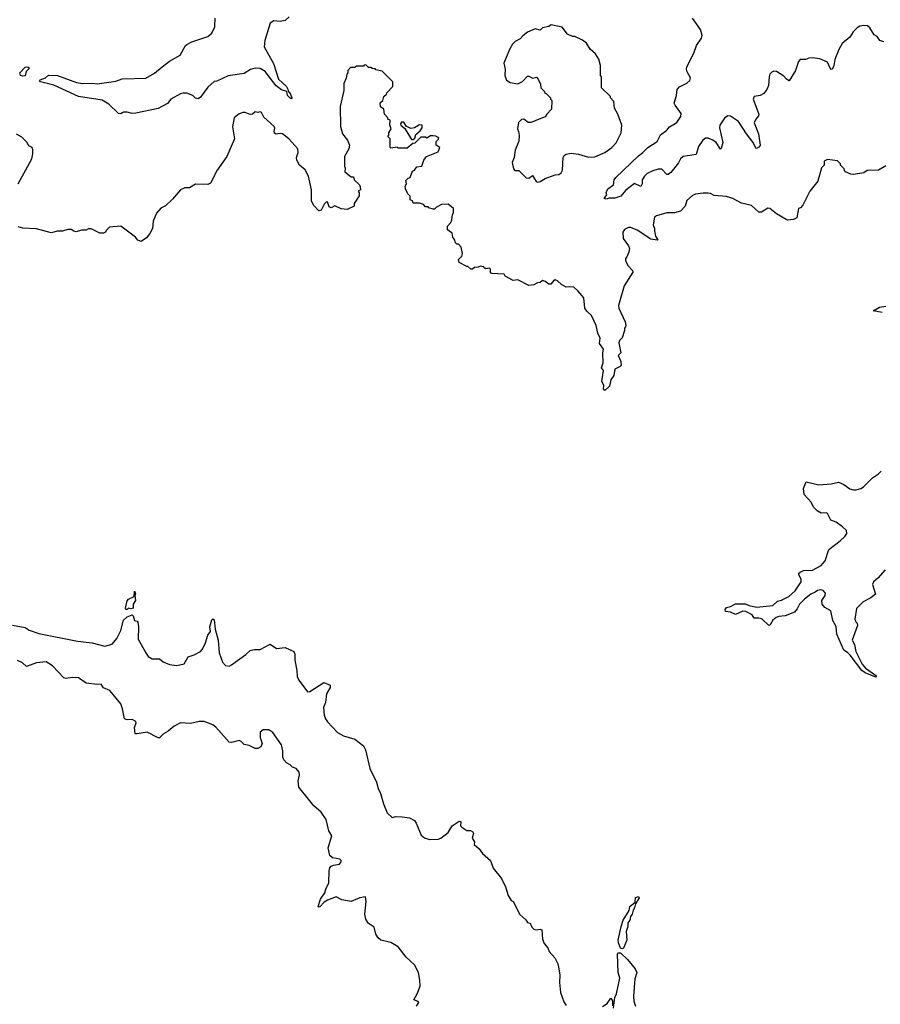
# Model space of a CAD drawing. Extents: x 2240384 to 2404287, y 351326 to 526670.
# Tile 205 of 256: x 2282951 to 2289870, y 478390 to 486303. Entities that reach past the tile are written whole.
import ezdxf

# ---------------------------------------------------------------- set-up
doc = ezdxf.new("R2010")
doc.units = 0

msp = doc.modelspace()

# ---------------------------------------------------------------- linework, layer by layer
at = {"layer": '0CON20XD'}
for points in [[(2285116.9, 486325), (2285085, 486296.5), (2285045, 486288.2), (2284995, 486294.3), (2284965.7, 486275), (2284922.9, 486135), (2284916.2, 486085), (2284991.7, 485951.7), (2285031.5, 485825), (2285096.7, 485766.7), (2285107.3, 485745), (2285108.8, 485728.8), (2285128.5, 485705), (2285140, 485675), (2285135, 485666.2), (2285125, 485671.4), (2285104.4, 485695), (2285097.5, 485725), (2285055, 485739.1), (2285012.3, 485772.3), (2284925, 485887.1), (2284885, 485912.2), (2284845, 485914.5), (2284807.5, 485902.5), (2284755, 485872.1), (2284628, 485852), (2284535, 485810), (2284515, 485806.9), (2284465, 485760), (2284405, 485681.2), (2284385, 485666.7), (2284365, 485673.8), (2284344.3, 485694.3), (2284295, 485711.9), (2284265, 485713.5), (2284242.6, 485707.4), (2284165.8, 485665), (2284139.3, 485630.7), (2284065, 485588.9), (2283885, 485550.8), (2283855, 485550), (2283815, 485561.2), (2283785, 485561.2), (2283774.4, 485555.6), (2283762.9, 485547.1), (2283745, 485550), (2283666.7, 485625), (2283615, 485655.8), (2283425, 485686.6), (2283225, 485777.1), (2283119.2, 485805), (2283110.8, 485815), (2283115, 485821.2), (2283158.8, 485835), (2283183.9, 485856.1), (2283255, 485856), (2283408.3, 485798.3), (2283455, 485790.5), (2283535, 485793.1), (2283575, 485786.7), (2283725, 485808), (2283775, 485826.7), (2283965, 485832.9), (2284035, 485873.5), (2284096, 485924)], [(2284096, 485924), (2284155, 485968.6), (2284242, 486018), (2284284.5, 486095.5), (2284295.5, 486104.5), (2284335.4, 486124.6), (2284465, 486168.6), (2284497.1, 486195), (2284518.9, 486245), (2284523.3, 486315)], [(2289900, 486125), (2289866.2, 486136.2), (2289845, 486167.5), (2289820.5, 486180.5), (2289785, 486237.5), (2289767.5, 486255), (2289737, 486257), (2289705, 486250), (2289685, 486237.5), (2289653.3, 486205), (2289625, 486163.3), (2289565, 486112.5), (2289538, 486065), (2289505, 485982.5), (2289496.7, 485935), (2289485, 485908.8), (2289475, 485903.8), (2289466, 485915), (2289445, 485961.2), (2289385, 485987.5), (2289325, 485997.5), (2289295, 485993.8), (2289267.7, 485982.3), (2289225, 485983.8), (2289211.9, 485968.1), (2289188.6, 485895), (2289137.7, 485812.3), (2289115, 485824), (2289095, 485848.8), (2289035, 485886), (2289015, 485888.8), (2288998.3, 485881.7), (2288983.3, 485865), (2288976.2, 485845), (2288972.5, 485775), (2288958.3, 485741.7), (2288935, 485709.2), (2288905, 485694.2), (2288855, 485686.2), (2288847.5, 485665), (2288894.1, 485545), (2288890.4, 485529.6), (2288869.3, 485505), (2288856.9, 485475), (2288891.5, 485385), (2288903.3, 485295), (2288899.3, 485280.7), (2288875, 485267.5), (2288870.7, 485270.7), (2288848, 485315), (2288793.3, 485385), (2288730, 485485), (2288665, 485528.8), (2288645, 485531.2), (2288617.3, 485512.7), (2288579.2, 485455), (2288577.5, 485435), (2288604.5, 485315.5), (2288591.7, 485268.3), (2288585, 485263.3), (2288550, 485315), (2288525, 485334.4), (2288485, 485351.4), (2288465, 485350.6), (2288443.8, 485336.2), (2288407.5, 485285), (2288389.3, 485220.7), (2288285, 485204.2), (2288264.2, 485185), (2288246.5, 485153.5), (2288185, 485074), (2288165, 485058.8), (2288155, 485060), (2288115, 485101.2), (2288085, 485101.2), (2288040.5, 485089.5), (2287995, 485066), (2287973.6, 485046.4), (2287955.8, 485015), (2287955.6, 484985), (2287945, 484962.5), (2287895, 484986.7), (2287825, 484931.9), (2287784.5, 484885.5), (2287735, 484868.4), (2287690.3, 484869.7), (2287665, 484860), (2287650, 484865), (2287672.5, 484895), (2287667.5, 484915), (2287678.8, 484945), (2287724.3, 484975.7), (2287731.1, 485015), (2287744.3, 485035), (2287925, 485210), (2287961.8, 485235), (2288001.1, 485275), (2288076.7, 485325), (2288103.1, 485376.9), (2288153.5, 485416.5), (2288175, 485442.5), (2288235, 485476.4), (2288267.5, 485525), (2288269.7, 485549.7), (2288220, 485615), (2288212.7, 485632.7), (2288231.4, 485695), (2288237.7, 485742.3), (2288257, 485763), (2288315, 485792), (2288338.8, 485815), (2288343.3, 485835), (2288316.2, 485885), (2288312, 485905), (2288316, 485925), (2288370, 486035), (2288392, 486095), (2288433.8, 486155), (2288438, 486175), (2288425.8, 486225), (2288361.2, 486315)], [(2287115, 484997.5), (2287135, 485002.5), (2287175, 485026.7), (2287255, 485056), (2287285, 485058.8), (2287305, 485073.3), (2287316, 485095), (2287320, 485195), (2287328.3, 485211.7), (2287345, 485223.3), (2287385, 485230), (2287445, 485222), (2287525, 485198.8), (2287575, 485201.2), (2287655, 485236.7), (2287712.5, 485275), (2287746.1, 485313.9), (2287787.5, 485395), (2287792.5, 485455), (2287760, 485545), (2287733, 485593), (2287727, 485647), (2287700, 485675), (2287700, 485685), (2287630, 485755), (2287630, 485845), (2287620, 485855), (2287620, 485935), (2287607.5, 485985), (2287579.3, 486029.3), (2287537, 486067), (2287507.5, 486115), (2287475, 486137.5), (2287415, 486167.5), (2287395, 486167.5), (2287356.4, 486186.4), (2287313.6, 486243.6), (2287225, 486262.5), (2287205, 486247.5), (2287155, 486236.7), (2287135, 486220), (2287095, 486230), (2287035, 486202.5), (2286995, 486173.3), (2286975, 486150), (2286935, 486126.7), (2286914.4, 486105.6), (2286890, 486065), (2286844.3, 485955), (2286853.8, 485905), (2286851.2, 485855), (2286865, 485817.5), (2286895, 485797.5), (2286955, 485787.5), (2286993, 485807), (2287035, 485850), (2287045, 485850), (2287075, 485832.5), (2287105, 485840), (2287120, 485825), (2287137.5, 485785), (2287140, 485755), (2287170, 485725), (2287173.6, 485713.6), (2287185, 485710), (2287220, 485675), (2287220, 485665), (2287230, 485655), (2287227, 485583), (2287190, 485545), (2287177, 485523), (2287061.7, 485478.3), (2287038.3, 485478.3), (2287005, 485502.5), (2286985, 485500), (2286961.7, 485478.3), (2286952.5, 485425), (2286962.5, 485405), (2286967, 485373), (2286963, 485327), (2286933.3, 485255), (2286927.5, 485195), (2286910, 485155), (2286920, 485105), (2286931.7, 485091.7), (2286965, 485090), (2287023, 485033), (2287045, 485030), (2287075, 485050), (2287103.6, 485003.6), (2287115, 484997.5)], [(2287585.5, 483845.5), (2287547.1, 483925), (2287510.6, 483960.6), (2287495.7, 483985), (2287487.6, 484067.6), (2287437.5, 484125), (2287405, 484152.5), (2287375, 484157.5), (2287345, 484152.5), (2287307.5, 484175), (2287275.7, 484205.7), (2287255, 484211.2), (2287242.5, 484205), (2287221.7, 484178.3), (2287205, 484177.5), (2287175, 484200), (2287155, 484206.7), (2287135, 484190), (2287115, 484187.5), (2287085, 484172.5), (2287045, 484167.5), (2286955, 484212.5), (2286918.3, 484208.3), (2286855, 484242.5), (2286845, 484257.5), (2286745, 484262.5), (2286737.5, 484275), (2286737, 484297), (2286727, 484307), (2286695, 484300), (2286677, 484317), (2286655, 484322.5), (2286636.4, 484313.6), (2286608.3, 484311.7), (2286591.7, 484298.3), (2286578.3, 484298.3), (2286555, 484320), (2286545, 484320), (2286485, 484352.5), (2286480, 484375), (2286507, 484403), (2286510, 484425), (2286500, 484475), (2286478.3, 484498.3), (2286465, 484500), (2286455, 484510), (2286447, 484537), (2286432.5, 484555), (2286427, 484587), (2286390, 484615), (2286390, 484645), (2286416.4, 484673.6), (2286426.4, 484693.6), (2286430, 484735), (2286440, 484755), (2286440, 484785), (2286395, 484820), (2286343, 484817), (2286303, 484797), (2286285, 484780), (2286275, 484780), (2286241.7, 484791.7), (2286235, 484800), (2286215, 484800), (2286198.3, 484818.3), (2286165, 484830), (2286115, 484830), (2286108.3, 484848.3), (2286090, 484855), (2286090, 484885), (2286073, 484903), (2286052.5, 484945), (2286050, 484965), (2286060, 484985), (2286055, 485010), (2286075, 485030), (2286090, 485035), (2286110, 485085), (2286126.4, 485093.6), (2286145, 485120), (2286183, 485127), (2286200, 485175), (2286222.5, 485205), (2286315, 485240), (2286330, 485275), (2286300, 485295), (2286300, 485325), (2286317, 485343), (2286320, 485355), (2286297, 485367), (2286275, 485370), (2286255, 485370), (2286225, 485350), (2286215, 485360), (2286175, 485360), (2286128.3, 485311.7), (2286111.7, 485308.3), (2286065, 485270), (2285995, 485270), (2285985, 485280), (2285935, 485270), (2285930, 485275), (2285930, 485345), (2285910, 485365), (2285920, 485375), (2285920, 485395), (2285937.5, 485425), (2285927.5, 485455), (2285930, 485495), (2285910, 485505), (2285910, 485515), (2285883, 485543), (2285880, 485585), (2285851.7, 485601.7), (2285850, 485635), (2285870, 485655), (2285880, 485685), (2285900, 485705), (2285903.6, 485716.4), (2285950, 485765), (2285950, 485805), (2285865, 485890), (2285815, 485900), (2285808.3, 485908.3), (2285785, 485910), (2285775, 485920), (2285755, 485920), (2285735, 485940), (2285721.7, 485938.3), (2285715, 485930), (2285655, 485930), (2285645, 485920), (2285611.7, 485918.3), (2285590, 485895), (2285590, 485875), (2285580, 485865), (2285577, 485833), (2285558.3, 485791.7), (2285557.5, 485735), (2285526.7, 485605), (2285531.2, 485445), (2285546.7, 485385), (2285586.7, 485335), (2285603.3, 485295), (2285596.7, 485265), (2285563.3, 485205), (2285562.5, 485125), (2285567, 485113), (2285565, 485080), (2285615, 485040), (2285635, 485040), (2285640, 485015), (2285682.5, 484975), (2285689.3, 484959.3), (2285690, 484935), (2285672.5, 484925), (2285681.7, 484911.7), (2285681.7, 484888.3), (2285640, 484825), (2285640, 484805), (2285585, 484777.5), (2285535, 484782.5), (2285485, 484807.5), (2285455, 484790), (2285440.3, 484800.3), (2285425, 484840), (2285415, 484837.5), (2285399.5, 484820.5), (2285375, 484772.5), (2285355, 484767.5), (2285315, 484810), (2285297.5, 484845), (2285297, 484937), (2285274.2, 485045), (2285245.6, 485095.6), (2285200, 485135), (2285178.8, 485175), (2285176.2, 485195), (2285190, 485235), (2285186.2, 485265), (2285113.8, 485345), (2285065, 485385.6), (2285045, 485389.4), (2285014.4, 485384.4), (2285000, 485390), (2284996, 485405), (2285001.7, 485431.7), (2284996.2, 485445), (2284915, 485520), (2284895, 485557.5), (2284885, 485562.5), (2284865, 485557.5), (2284845, 485562.5), (2284823, 485543), (2284805, 485542.5), (2284765, 485557.5), (2284745, 485557.5), (2284715, 485546.7), (2284676.4, 485513.6), (2284661.7, 485441.7), (2284678, 485345), (2284616.7, 485205), (2284540, 485095), (2284485, 484990), (2284465, 484977.5), (2284365, 484982.5), (2284317, 484953), (2284278.3, 484951.7), (2284243.6, 484936.4), (2284179.3, 484860.7), (2284123, 484807), (2284085, 484787.5), (2284050.7, 484749.3), (2284023.3, 484685), (2284017.5, 484625), (2283997.5, 484585), (2283969.3, 484550.7), (2283928.8, 484521.2), (2283900.5, 484530.5), (2283882.5, 484555), (2283765, 484642.5), (2283673, 484637), (2283645, 484610), (2283640, 484595), (2283625, 484587.5), (2283595, 484587.5), (2283525, 484622.5), (2283505, 484622.5), (2283485, 484612.5), (2283448.3, 484611.7), (2283405, 484597.5), (2283385, 484602.5), (2283365, 484617.5), (2283337, 484617), (2283295, 484602.5), (2283255, 484602.5), (2283205, 484590), (2283085, 484622.5), (2282975, 484627.5), (2282938.3, 484638.3)], [(2282975, 485849.1), (2282956.9, 485855), (2282951.4, 485875), (2282995, 485922.9), (2283016.7, 485925), (2283029.2, 485915), (2283003.1, 485886.9), (2282995, 485853.1), (2282975, 485849.1)], [(2286115, 485340), (2286128.3, 485351.7), (2286135, 485380), (2286170, 485410), (2286186.2, 485433.8), (2286186.7, 485455), (2286165, 485458), (2286125, 485433.3), (2286095, 485428), (2286057, 485447), (2286040.7, 485480.7), (2286021.2, 485478.8), (2286013.3, 485465), (2286016.4, 485456.4), (2286048.3, 485428.3), (2286101.7, 485341.7), (2286115, 485340)], [(2282937.5, 484985), (2283047.5, 485185), (2283057.5, 485225), (2283057, 485257), (2283050, 485275), (2283025, 485290), (2283009.3, 485319.3), (2282969.3, 485359.3), (2282925, 485382.5)], [(2289915, 485130), (2289857, 485093), (2289765, 485090), (2289737, 485073), (2289655, 485060), (2289633, 485063), (2289591.7, 485081.7), (2289581.7, 485091.7), (2289580, 485105), (2289550, 485135), (2289550, 485145), (2289525, 485170), (2289445, 485180), (2289420, 485165), (2289420, 485135), (2289398.3, 485111.7), (2289367.5, 485005), (2289302.5, 484925), (2289248.3, 484811.7), (2289228.3, 484791.7), (2289212.5, 484785), (2289198.1, 484711.9), (2289171.7, 484698.3), (2289125, 484692.5), (2289112.5, 484697.5), (2289035, 484742), (2288982.5, 484785), (2288965, 484787.5), (2288915, 484756.7), (2288895, 484757.5), (2288835, 484810), (2288755, 484828.8), (2288685, 484866.7), (2288635, 484883.3), (2288535, 484890), (2288505.8, 484905.8), (2288485, 484909.2), (2288445, 484910), (2288385, 484900.8), (2288359.5, 484890.5), (2288315, 484848.8), (2288302.2, 484805), (2288265, 484763.8), (2288215, 484752.1), (2288155, 484751.8), (2288071.8, 484728.2), (2288054.5, 484715.5), (2288044.4, 484655), (2288055.8, 484625), (2288054.2, 484605), (2288063.3, 484563.3), (2288082.5, 484535), (2288075, 484530), (2288025, 484540), (2287915, 484612.5), (2287865, 484633.8), (2287845, 484633.3), (2287815, 484617.5), (2287800, 484595), (2287803.3, 484545), (2287846.9, 484486.9), (2287854.2, 484465), (2287849.2, 484435), (2287831.5, 484398.5), (2287822.5, 484385), (2287822.5, 484365), (2287844.3, 484325), (2287878.8, 484288.8), (2287882, 484275), (2287811.8, 484165), (2287764.4, 484005), (2287767.5, 483985), (2287820, 483875), (2287823.6, 483846.4), (2287822.5, 483835), (2287812.5, 483825), (2287813.3, 483805), (2287795, 483747.5), (2287774, 483725), (2287769.2, 483705), (2287783, 483627), (2287763.3, 483605), (2287783.8, 483555), (2287786.7, 483525), (2287780, 483515), (2287735.9, 483494.1), (2287727, 483443), (2287705, 483407.5), (2287692.7, 483357.3), (2287655, 483322.5), (2287645, 483330), (2287648, 483365), (2287632, 483395), (2287646, 483485), (2287630, 483505), (2287642.9, 483545), (2287639.2, 483625), (2287644, 483655), (2287611.9, 483701.9), (2287618, 483745), (2287600, 483785), (2287585.5, 483845.5)], [(2289885, 483950), (2289813, 483963), (2289865, 483993.8), (2289915, 484000)], [(2289908.6, 481881.4), (2289850.8, 481815), (2289816.2, 481785), (2289808.8, 481765), (2289831.2, 481685), (2289795, 481657.5), (2289732, 481625), (2289678, 481572), (2289665.7, 481485), (2289672.5, 481465), (2289683.9, 481453.9), (2289685.8, 481435), (2289643.9, 481316.1), (2289661.7, 481281.7), (2289672.9, 481225), (2289724, 481124), (2289752.1, 481092.1), (2289832.9, 481035), (2289838.6, 481025), (2289835, 481018.8), (2289749.2, 481055), (2289722.8, 481072.8), (2289627.1, 481197.1), (2289607.7, 481217.7), (2289576.3, 481236.3), (2289521.2, 481365), (2289515.8, 481425.8), (2289489.5, 481475), (2289473.1, 481553.1), (2289425, 481580), (2289401.9, 481605), (2289401.4, 481635), (2289426, 481675), (2289428.8, 481695), (2289411.2, 481715), (2289392, 481722), (2289365, 481716.4), (2289347.5, 481702.5), (2289313.1, 481685), (2289260.5, 481645), (2289220.9, 481605), (2289202.1, 481567.9), (2289179.3, 481540.7), (2289105, 481511.8), (2289055, 481506.6), (2289031.9, 481498.1), (2289005, 481477.8), (2288985, 481440), (2288975, 481434.3), (2288918.5, 481488.5), (2288895, 481494.6), (2288855, 481493.1), (2288839.2, 481519.2), (2288788, 481548), (2288765, 481550.4), (2288705, 481523.2), (2288665, 481542.2), (2288625, 481547.5), (2288624.2, 481564.2), (2288635, 481580), (2288665, 481586.9), (2288705, 481609.5), (2288785, 481607.7), (2288815, 481594.5), (2288875, 481582.7), (2289006.2, 481595), (2289045, 481628.8), (2289075, 481636.7), (2289135, 481666.5), (2289185, 481713.5), (2289234.4, 481785), (2289233.3, 481805), (2289215.7, 481845), (2289215.8, 481855), (2289225, 481862.9), (2289253.7, 481876.3), (2289325, 481878), (2289394.1, 481915.9), (2289426, 481955), (2289456, 482045), (2289548.8, 482115), (2289585, 482148.8), (2289601.2, 482175), (2289597.3, 482197.3), (2289566.8, 482226.8), (2289515, 482265.6), (2289472.1, 482282.1), (2289447.1, 482335), (2289435, 482340), (2289395, 482337.8), (2289364, 482355), (2289334, 482385), (2289313.8, 482425), (2289257.3, 482487.3), (2289253.3, 482535), (2289275, 482590), (2289375, 482563.8), (2289475, 482572.5), (2289535, 482585.8), (2289577.6, 482567.6), (2289625, 482532), (2289654.2, 482524.2), (2289675, 482526), (2289715, 482536.7), (2289735, 482550), (2289808.3, 482621.7), (2289855, 482652.5), (2289877.5, 482675)], [(2283815, 481563.8), (2283805, 481563.8), (2283801.2, 481575), (2283816.1, 481633.9), (2283825, 481646.7), (2283871.7, 481668.3), (2283875, 481710), (2283882.5, 481695), (2283877.5, 481675), (2283882.5, 481635), (2283864.2, 481605), (2283863.8, 481575), (2283845, 481568), (2283825, 481572.5), (2283815, 481563.8)], [(2282893, 481437), (2282995, 481417.5), (2283026.8, 481396.8), (2283105, 481371.1), (2283415, 481309.1), (2283535, 481296.4), (2283635, 481269.4), (2283695, 481283.3), (2283731.4, 481328.6), (2283762.9, 481395), (2283785, 481476), (2283815, 481504.2), (2283855, 481520), (2283863.3, 481513.3), (2283873.6, 481473.6), (2283895, 481470), (2283900, 481460), (2283907.5, 481425), (2283902.5, 481325), (2283964.5, 481214.5), (2283985, 481186.2), (2284015, 481166.7), (2284075, 481167.5), (2284105, 481141.2), (2284155, 481122), (2284215, 481114.2), (2284273.6, 481126.4), (2284305, 481182.5), (2284355, 481200), (2284403.6, 481226.4), (2284420, 481245), (2284446, 481295), (2284464.1, 481355.9), (2284485.8, 481385), (2284478.6, 481425), (2284495, 481480), (2284505, 481487.5), (2284515, 481480), (2284522.9, 481405), (2284546.4, 481316.4), (2284554.3, 481214.3), (2284580.3, 481140.3), (2284605, 481113.8), (2284635, 481108.8), (2284655, 481118.8), (2284768.8, 481201.2), (2284805, 481234.2), (2284835, 481242.5), (2284885, 481242.5), (2284965, 481283.3), (2285015, 481250), (2285085, 481256.7), (2285155.9, 481225.9), (2285163.3, 481205), (2285164.2, 481155), (2285178.3, 481071.7), (2285182.9, 481025), (2285195.8, 480995.8), (2285265, 480902), (2285285, 480903.8), (2285395, 480976.7), (2285446.2, 480955), (2285446, 480935), (2285418.8, 480885), (2285409.2, 480815), (2285393.1, 480775), (2285398.1, 480715), (2285408.6, 480685), (2285425, 480660), (2285506.7, 480575), (2285555, 480546.7), (2285645, 480520), (2285715, 480467.5), (2285731.2, 480435), (2285766.2, 480285), (2285820, 480175), (2285832, 480125), (2285852, 480085), (2285875, 480002.5), (2285905, 479930), (2285945, 479891.2), (2285975, 479898.8), (2286025, 479897.1), (2286085, 479887.5), (2286125, 479868), (2286140, 479845), (2286179.5, 479749.5), (2286205, 479726.7), (2286245, 479713.3), (2286315, 479716.7), (2286336.1, 479723.9), (2286395, 479771.2), (2286429.2, 479825), (2286485, 479862.5), (2286498, 479858), (2286496, 479825), (2286505, 479813.8), (2286545, 479786.7), (2286575, 479786.2), (2286595, 479776.2), (2286600, 479765), (2286590, 479725), (2286606.4, 479696.4), (2286606.2, 479675), (2286645, 479638.8), (2286671.7, 479601.7), (2286737.5, 479545), (2286757.5, 479485), (2286825, 479400), (2286857.5, 479335), (2286877.5, 479265), (2286903.6, 479223.6), (2286917.5, 479215), (2286971.7, 479111.7), (2287019.3, 479069.3), (2287035, 479047.5), (2287055, 479042.5), (2287068.8, 479008.8), (2287083.9, 478993.9), (2287105, 478988.8), (2287135, 478993.8), (2287148, 478988), (2287153.6, 478913.6), (2287168.3, 478878.3), (2287197.5, 478845), (2287207.5, 478815), (2287253.3, 478763.3)], [(2286141.2, 478375), (2286160, 478405), (2286153.8, 478413.8), (2286120, 478425), (2286148, 478475), (2286170.8, 478535), (2286168.6, 478585), (2286156.7, 478645), (2286125, 478708), (2286058.3, 478768.3), (2285995, 478852.5), (2285935, 478885.7), (2285855, 478905.8), (2285833.6, 478923.6), (2285814.3, 478955), (2285800.5, 479010.5), (2285753, 479043), (2285733, 479073), (2285727.1, 479115), (2285735.8, 479215.8), (2285732.5, 479252.5), (2285685, 479246), (2285615, 479216.7), (2285540.7, 479230.7), (2285495, 479253.3), (2285425, 479226.7), (2285399.3, 479210.7), (2285365, 479174.4), (2285355, 479170), (2285350, 479175), (2285369.2, 479235), (2285405, 479286.7), (2285411.4, 479315), (2285436.9, 479365), (2285438.3, 479461.7), (2285445, 479487.5), (2285455, 479500), (2285472.7, 479507.3), (2285522.5, 479515), (2285536.2, 479535), (2285536.2, 479545), (2285525.8, 479555.8), (2285465, 479566.2), (2285444, 479585), (2285431.7, 479648.3), (2285460, 479745), (2285437.1, 479785), (2285414, 479875), (2285374.3, 479935), (2285315.3, 479985.3), (2285284, 480025), (2285194.3, 480135), (2285189.2, 480185), (2285200.8, 480235), (2285198, 480255), (2285175, 480286.2), (2285145, 480296.7), (2285126.7, 480315), (2285095, 480332), (2285074.6, 480354.6), (2285066.9, 480375), (2285066.8, 480426.8), (2285055.7, 480475.7), (2284986, 480575), (2284953.3, 480595), (2284907.5, 480595), (2284883.4, 480576.6), (2284884.2, 480535), (2284900, 480485), (2284889.7, 480460.3), (2284865, 480446.2), (2284845, 480446.7), (2284795, 480470), (2284755, 480478.8), (2284733, 480503), (2284715, 480510.8), (2284655, 480494), (2284635, 480496.7), (2284528.6, 480618.6), (2284503.8, 480635), (2284435, 480661.8), (2284395, 480662.7), (2284325, 480647.9), (2284245, 480651.9), (2284193.3, 480625), (2284144.3, 480585.7), (2284105.9, 480564.1), (2284075, 480532.5), (2284065, 480532.5), (2283975, 480576.7), (2283895, 480562.5), (2283880, 480565), (2283873.3, 480615), (2283888.3, 480651.7), (2283885, 480662.5), (2283855, 480680), (2283815, 480677.5), (2283793.6, 480683.6), (2283778.8, 480765), (2283763.8, 480805), (2283675, 480912.5), (2283625, 480933.8), (2283605, 480963.3), (2283575, 480960), (2283485, 480970.8), (2283424.2, 481014.2), (2283375, 481017.1), (2283325, 481008.9), (2283305, 481012.9), (2283215, 481110.6), (2283165, 481142.5), (2283085, 481134.4), (2283005, 481106.2), (2282974.2, 481135), (2282932.6, 481152.6)], [(2287795, 478835.8), (2287780.9, 478840.9), (2287765.8, 478884.2), (2287764, 478905), (2287785.8, 479015), (2287803.8, 479065), (2287851.4, 479145), (2287856.7, 479175), (2287899.2, 479210.8), (2287901.4, 479248.6), (2287925.6, 479255.6), (2287932.5, 479245), (2287903.3, 479196.7), (2287895, 479166), (2287882.2, 479147.8), (2287876.1, 479115), (2287861.5, 479095), (2287856.2, 479065), (2287841.1, 479045), (2287841.5, 479015), (2287828.1, 478975), (2287831.5, 478905), (2287805, 478840), (2287795, 478835.8)], [(2287253.3, 478763.3), (2287276.4, 478716.4), (2287286.4, 478676.4), (2287292.5, 478625), (2287290, 478565), (2287300, 478485), (2287325, 478410), (2287345, 478380)], [(2287725, 478360), (2287736, 478445), (2287748.2, 478475), (2287775, 478600), (2287762.3, 478645), (2287758, 478792), (2287765, 478803.1), (2287782.7, 478802.7), (2287839.1, 478749.1), (2287899.2, 478675), (2287912, 478645), (2287896.4, 478593.6), (2287886.7, 478455), (2287887.5, 478415), (2287902.5, 478375)], [(2287637, 478373), (2287673, 478397), (2287705, 478440), (2287717, 478417), (2287718.3, 478378.3)]]:
    msp.add_lwpolyline(points, dxfattribs=at)

doc.saveas('drawing.dxf')
